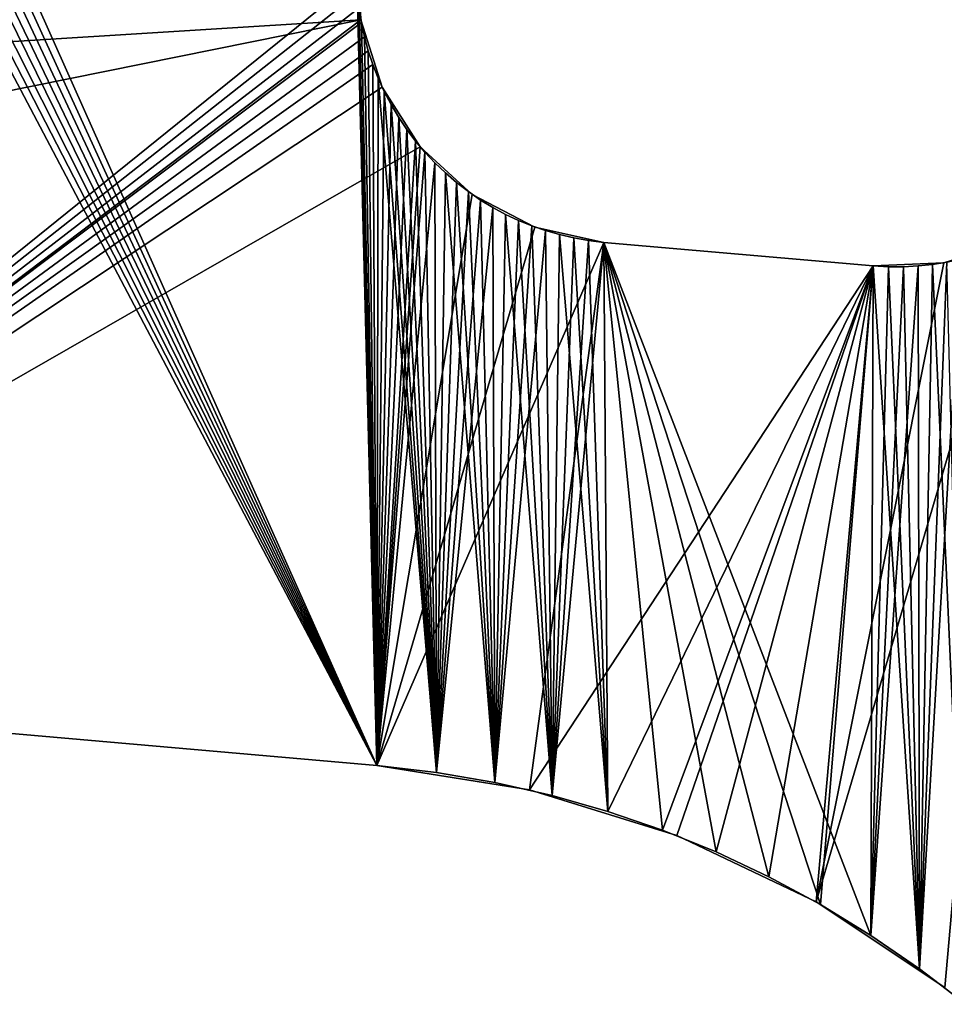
# Model space of a CAD drawing. Header units: millimetres. Extents: x -105 to 105, y -91 to 91.
# Tile 2 of 256: x -99.4 to -94.27, y -77.53 to -72.07. Entities that reach past the tile are written whole.
import ezdxf

# ---------------------------------------------------------------- set-up
doc = ezdxf.new("R2010")
doc.units = ezdxf.units.MM
doc.header["$LTSCALE"] = 22.850203
for name, color, linetype in [('611', 7, 'CONTINUOUS'), ('612', 7, 'CONTINUOUS'), ('631', 7, 'CONTINUOUS'), ('632', 7, 'CONTINUOUS'), ('648', 7, 'CONTINUOUS'), ('650', 7, 'CONTINUOUS'), ('651', 7, 'CONTINUOUS'), ('823', 7, 'CONTINUOUS')]:
    doc.layers.add(name, color=color, linetype=linetype)

msp = doc.modelspace()

# ---------------------------------------------------------------- linework, layer by layer
at = {"layer": '611', "linetype": 'CONTINUOUS'}
for points in [[(-101.9276, -66.799, 7.5), (-97.4148, -76.2025, 7.5), (-101.8232, -66.7944, 7.5), (-101.9276, -66.799, 7.5)], [(-101.8232, -66.7944, 7.5), (-97.4148, -76.2025, 7.5), (-101.7175, -66.7951, 7.5), (-101.8232, -66.7944, 7.5)], [(-101.7175, -66.7951, 7.5), (-97.4148, -76.2025, 7.5), (-101.6106, -66.801, 7.5), (-101.7175, -66.7951, 7.5)], [(-102.3339, -66.8704, 7.5), (-97.4148, -76.2025, 7.5), (-102.2337, -66.8444, 7.5), (-102.3339, -66.8704, 7.5)], [(-102.2337, -66.8444, 7.5), (-97.4148, -76.2025, 7.5), (-102.1329, -66.824, 7.5), (-102.2337, -66.8444, 7.5)], [(-102.1329, -66.824, 7.5), (-97.4148, -76.2025, 7.5), (-102.0309, -66.8089, 7.5), (-102.1329, -66.824, 7.5)], [(-102.0309, -66.8089, 7.5), (-97.4148, -76.2025, 7.5), (-101.9276, -66.799, 7.5), (-102.0309, -66.8089, 7.5)], [(-101.6106, -66.801, 7.5), (-97.4148, -76.2025, 7.5), (-97.5258, -71.837, 7.5), (-101.6106, -66.801, 7.5)], [(-102.395, -75.7668, 7.5), (-97.4148, -76.2025, 7.5), (-102.3339, -66.8704, 7.5), (-102.395, -75.7668, 7.5)], [(-97.5258, -71.837, 7.5), (-97.4148, -76.2025, 7.5), (-97.5216, -71.9188, 7.5), (-97.5258, -71.837, 7.5)], [(-97.5216, -71.9188, 7.5), (-97.4148, -76.2025, 7.5), (-97.5132, -72.0006, 7.5), (-97.5216, -71.9188, 7.5)], [(-97.5132, -72.0006, 7.5), (-97.4148, -76.2025, 7.5), (-97.5006, -72.0817, 7.5), (-97.5132, -72.0006, 7.5)], [(-97.5006, -72.0817, 7.5), (-97.4148, -76.2025, 7.5), (-97.4838, -72.1613, 7.5), (-97.5006, -72.0817, 7.5)], [(-97.4838, -72.1613, 7.5), (-97.4148, -76.2025, 7.5), (-97.463, -72.2389, 7.5), (-97.4838, -72.1613, 7.5)], [(-97.463, -72.2389, 7.5), (-97.4148, -76.2025, 7.5), (-97.4379, -72.3145, 7.5), (-97.463, -72.2389, 7.5)], [(-97.4379, -72.3145, 7.5), (-97.4148, -76.2025, 7.5), (-97.4082, -72.3897, 7.5), (-97.4379, -72.3145, 7.5)], [(-97.4148, -76.2025, 7.5), (-97.0844, -76.2422, 7.5), (-97.4082, -72.3897, 7.5), (-97.4148, -76.2025, 7.5)], [(-97.4082, -72.3897, 7.5), (-97.0844, -76.2422, 7.5), (-97.3741, -72.464, 7.5), (-97.4082, -72.3897, 7.5)], [(-97.3741, -72.464, 7.5), (-97.0844, -76.2422, 7.5), (-97.336, -72.5369, 7.5), (-97.3741, -72.464, 7.5)], [(-97.336, -72.5369, 7.5), (-97.0844, -76.2422, 7.5), (-97.2942, -72.6076, 7.5), (-97.336, -72.5369, 7.5)], [(-97.2942, -72.6076, 7.5), (-97.0844, -76.2422, 7.5), (-97.249, -72.6755, 7.5), (-97.2942, -72.6076, 7.5)], [(-97.249, -72.6755, 7.5), (-97.0844, -76.2422, 7.5), (-97.2008, -72.7401, 7.5), (-97.249, -72.6755, 7.5)], [(-97.2008, -72.7401, 7.5), (-97.0844, -76.2422, 7.5), (-97.1496, -72.8011, 7.5), (-97.2008, -72.7401, 7.5)], [(-97.1496, -72.8011, 7.5), (-97.0844, -76.2422, 7.5), (-97.0944, -72.8597, 7.5), (-97.1496, -72.8011, 7.5)], [(-97.0944, -72.8597, 7.5), (-97.0844, -76.2422, 7.5), (-97.0353, -72.916, 7.5), (-97.0944, -72.8597, 7.5)], [(-97.0844, -76.2422, 7.5), (-96.7608, -76.298, 7.5), (-97.0353, -72.916, 7.5), (-97.0844, -76.2422, 7.5)], [(-97.0353, -72.916, 7.5), (-96.7608, -76.298, 7.5), (-96.973, -72.9695, 7.5), (-97.0353, -72.916, 7.5)], [(-96.973, -72.9695, 7.5), (-96.7608, -76.298, 7.5), (-96.9079, -73.0197, 7.5), (-96.973, -72.9695, 7.5)], [(-96.9079, -73.0197, 7.5), (-96.7608, -76.298, 7.5), (-96.8406, -73.0662, 7.5), (-96.9079, -73.0197, 7.5)], [(-96.8406, -73.0662, 7.5), (-96.7608, -76.298, 7.5), (-96.7717, -73.1085, 7.5), (-96.8406, -73.0662, 7.5)], [(-96.7717, -73.1085, 7.5), (-96.7608, -76.298, 7.5), (-96.7016, -73.1463, 7.5), (-96.7717, -73.1085, 7.5)], [(-96.7608, -76.298, 7.5), (-96.444, -76.3699, 7.5), (-96.7016, -73.1463, 7.5), (-96.7608, -76.298, 7.5)], [(-96.7016, -73.1463, 7.5), (-96.444, -76.3699, 7.5), (-96.6299, -73.18, 7.5), (-96.7016, -73.1463, 7.5)], [(-96.6299, -73.18, 7.5), (-96.444, -76.3699, 7.5), (-96.5561, -73.2098, 7.5), (-96.6299, -73.18, 7.5)], [(-96.5561, -73.2098, 7.5), (-96.444, -76.3699, 7.5), (-96.4804, -73.2358, 7.5), (-96.5561, -73.2098, 7.5)], [(-96.4804, -73.2358, 7.5), (-96.444, -76.3699, 7.5), (-96.4026, -73.2579, 7.5), (-96.4804, -73.2358, 7.5)], [(-96.444, -76.3699, 7.5), (-96.1341, -76.4579, 7.5), (-96.4026, -73.2579, 7.5), (-96.444, -76.3699, 7.5)], [(-96.4026, -73.2579, 7.5), (-96.1341, -76.4579, 7.5), (-96.3229, -73.2761, 7.5), (-96.4026, -73.2579, 7.5)], [(-96.3229, -73.2761, 7.5), (-96.1341, -76.4579, 7.5), (-96.2411, -73.2905, 7.5), (-96.3229, -73.2761, 7.5)], [(-96.1341, -76.4579, 7.5), (-96.1573, -73.3011, 7.5), (-96.2411, -73.2905, 7.5), (-96.1341, -76.4579, 7.5)], [(-94.9555, -76.9747, 7.5), (-94.676, -77.1453, 7.5), (-96.1573, -73.3011, 7.5), (-94.9555, -76.9747, 7.5)], [(-96.1573, -73.3011, 7.5), (-94.676, -77.1453, 7.5), (-94.663, -73.4318, 7.5), (-96.1573, -73.3011, 7.5)], [(-95.2425, -76.8198, 7.5), (-94.9555, -76.9747, 7.5), (-96.1573, -73.3011, 7.5), (-95.2425, -76.8198, 7.5)], [(-95.5345, -76.682, 7.5), (-95.2425, -76.8198, 7.5), (-96.1573, -73.3011, 7.5), (-95.5345, -76.682, 7.5)], [(-95.8309, -76.5619, 7.5), (-95.5345, -76.682, 7.5), (-96.1573, -73.3011, 7.5), (-95.8309, -76.5619, 7.5)], [(-96.1341, -76.4579, 7.5), (-95.8309, -76.5619, 7.5), (-96.1573, -73.3011, 7.5), (-96.1341, -76.4579, 7.5)], [(-94.676, -77.1453, 7.5), (-94.4064, -77.33, 7.5), (-94.663, -73.4318, 7.5), (-94.676, -77.1453, 7.5)], [(-94.663, -73.4318, 7.5), (-94.4064, -77.33, 7.5), (-94.5787, -73.436, 7.5), (-94.663, -73.4318, 7.5)], [(-94.5787, -73.436, 7.5), (-94.4064, -77.33, 7.5), (-94.4957, -73.436, 7.5), (-94.5787, -73.436, 7.5)], [(-94.4957, -73.436, 7.5), (-94.4064, -77.33, 7.5), (-94.414, -73.4319, 7.5), (-94.4957, -73.436, 7.5)], [(-94.414, -73.4319, 7.5), (-94.4064, -77.33, 7.5), (-94.3336, -73.4236, 7.5), (-94.414, -73.4319, 7.5)], [(-94.4064, -77.33, 7.5), (-94.149, -77.5275, 7.5), (-94.3336, -73.4236, 7.5), (-94.4064, -77.33, 7.5)], [(-94.3336, -73.4236, 7.5), (-94.149, -77.5275, 7.5), (-94.2544, -73.4112, 7.5), (-94.3336, -73.4236, 7.5)]]:
    msp.add_3dface(points, dxfattribs=at)
at = {"layer": '612', "linetype": 'CONTINUOUS'}
for points in [[(-102.395, -75.7668, 2.5), (-101.6106, -66.801, 2.5), (-97.5258, -71.837, 2.5), (-102.395, -75.7668, 2.5)], [(-97.5216, -71.9188, 2.5), (-102.395, -75.7668, 2.5), (-97.5258, -71.837, 2.5), (-97.5216, -71.9188, 2.5)], [(-97.5132, -72.0006, 2.5), (-102.395, -75.7668, 2.5), (-97.5216, -71.9188, 2.5), (-97.5132, -72.0006, 2.5)], [(-97.5006, -72.0817, 2.5), (-102.395, -75.7668, 2.5), (-97.5132, -72.0006, 2.5), (-97.5006, -72.0817, 2.5)], [(-97.4838, -72.1613, 2.5), (-102.395, -75.7668, 2.5), (-97.5006, -72.0817, 2.5), (-97.4838, -72.1613, 2.5)], [(-97.463, -72.2389, 2.5), (-102.395, -75.7668, 2.5), (-97.4838, -72.1613, 2.5), (-97.463, -72.2389, 2.5)], [(-97.4379, -72.3145, 2.5), (-102.395, -75.7668, 2.5), (-97.463, -72.2389, 2.5), (-97.4379, -72.3145, 2.5)], [(-97.4148, -76.2025, 2.5), (-102.395, -75.7668, 2.5), (-97.4379, -72.3145, 2.5), (-97.4148, -76.2025, 2.5)], [(-97.4082, -72.3897, 2.5), (-97.4148, -76.2025, 2.5), (-97.4379, -72.3145, 2.5), (-97.4082, -72.3897, 2.5)], [(-97.3741, -72.464, 2.5), (-97.4148, -76.2025, 2.5), (-97.4082, -72.3897, 2.5), (-97.3741, -72.464, 2.5)], [(-97.336, -72.5369, 2.5), (-97.4148, -76.2025, 2.5), (-97.3741, -72.464, 2.5), (-97.336, -72.5369, 2.5)], [(-97.2942, -72.6076, 2.5), (-97.4148, -76.2025, 2.5), (-97.336, -72.5369, 2.5), (-97.2942, -72.6076, 2.5)], [(-97.249, -72.6755, 2.5), (-97.4148, -76.2025, 2.5), (-97.2942, -72.6076, 2.5), (-97.249, -72.6755, 2.5)], [(-97.2008, -72.7401, 2.5), (-97.4148, -76.2025, 2.5), (-97.249, -72.6755, 2.5), (-97.2008, -72.7401, 2.5)], [(-97.1496, -72.8011, 2.5), (-97.4148, -76.2025, 2.5), (-97.2008, -72.7401, 2.5), (-97.1496, -72.8011, 2.5)], [(-97.0944, -72.8597, 2.5), (-97.4148, -76.2025, 2.5), (-97.1496, -72.8011, 2.5), (-97.0944, -72.8597, 2.5)], [(-97.0844, -76.2422, 2.5), (-97.4148, -76.2025, 2.5), (-97.0944, -72.8597, 2.5), (-97.0844, -76.2422, 2.5)], [(-97.0353, -72.916, 2.5), (-97.0844, -76.2422, 2.5), (-97.0944, -72.8597, 2.5), (-97.0353, -72.916, 2.5)], [(-96.973, -72.9695, 2.5), (-97.0844, -76.2422, 2.5), (-97.0353, -72.916, 2.5), (-96.973, -72.9695, 2.5)], [(-96.9079, -73.0197, 2.5), (-97.0844, -76.2422, 2.5), (-96.973, -72.9695, 2.5), (-96.9079, -73.0197, 2.5)], [(-96.8406, -73.0662, 2.5), (-97.0844, -76.2422, 2.5), (-96.9079, -73.0197, 2.5), (-96.8406, -73.0662, 2.5)], [(-96.7717, -73.1085, 2.5), (-97.0844, -76.2422, 2.5), (-96.8406, -73.0662, 2.5), (-96.7717, -73.1085, 2.5)], [(-96.7608, -76.298, 2.5), (-97.0844, -76.2422, 2.5), (-96.7717, -73.1085, 2.5), (-96.7608, -76.298, 2.5)], [(-96.7016, -73.1463, 2.5), (-96.7608, -76.298, 2.5), (-96.7717, -73.1085, 2.5), (-96.7016, -73.1463, 2.5)], [(-96.6299, -73.18, 2.5), (-96.7608, -76.298, 2.5), (-96.7016, -73.1463, 2.5), (-96.6299, -73.18, 2.5)], [(-96.5561, -73.2098, 2.5), (-96.7608, -76.298, 2.5), (-96.6299, -73.18, 2.5), (-96.5561, -73.2098, 2.5)], [(-96.4804, -73.2358, 2.5), (-96.7608, -76.298, 2.5), (-96.5561, -73.2098, 2.5), (-96.4804, -73.2358, 2.5)], [(-96.444, -76.3699, 2.5), (-96.7608, -76.298, 2.5), (-96.4804, -73.2358, 2.5), (-96.444, -76.3699, 2.5)], [(-96.4026, -73.2579, 2.5), (-96.444, -76.3699, 2.5), (-96.4804, -73.2358, 2.5), (-96.4026, -73.2579, 2.5)], [(-96.3229, -73.2761, 2.5), (-96.444, -76.3699, 2.5), (-96.4026, -73.2579, 2.5), (-96.3229, -73.2761, 2.5)], [(-96.2411, -73.2905, 2.5), (-96.444, -76.3699, 2.5), (-96.3229, -73.2761, 2.5), (-96.2411, -73.2905, 2.5)], [(-96.1573, -73.3011, 2.5), (-96.444, -76.3699, 2.5), (-96.2411, -73.2905, 2.5), (-96.1573, -73.3011, 2.5)], [(-96.1341, -76.4579, 2.5), (-96.444, -76.3699, 2.5), (-96.1573, -73.3011, 2.5), (-96.1341, -76.4579, 2.5)], [(-96.1341, -76.4579, 2.5), (-96.1573, -73.3011, 2.5), (-94.663, -73.4318, 2.5), (-96.1341, -76.4579, 2.5)], [(-94.149, -77.5275, 2.5), (-94.4064, -77.33, 2.5), (-94.1766, -73.3946, 2.5), (-94.149, -77.5275, 2.5)], [(-94.1766, -73.3946, 2.5), (-94.4064, -77.33, 2.5), (-94.2544, -73.4112, 2.5), (-94.1766, -73.3946, 2.5)], [(-95.8309, -76.5619, 2.5), (-96.1341, -76.4579, 2.5), (-94.663, -73.4318, 2.5), (-95.8309, -76.5619, 2.5)], [(-95.5345, -76.682, 2.5), (-95.8309, -76.5619, 2.5), (-94.663, -73.4318, 2.5), (-95.5345, -76.682, 2.5)], [(-95.2425, -76.8198, 2.5), (-95.5345, -76.682, 2.5), (-94.663, -73.4318, 2.5), (-95.2425, -76.8198, 2.5)], [(-94.9555, -76.9747, 2.5), (-95.2425, -76.8198, 2.5), (-94.663, -73.4318, 2.5), (-94.9555, -76.9747, 2.5)], [(-94.676, -77.1453, 2.5), (-94.9555, -76.9747, 2.5), (-94.663, -73.4318, 2.5), (-94.676, -77.1453, 2.5)], [(-94.5787, -73.436, 2.5), (-94.676, -77.1453, 2.5), (-94.663, -73.4318, 2.5), (-94.5787, -73.436, 2.5)], [(-94.4064, -77.33, 2.5), (-94.676, -77.1453, 2.5), (-94.414, -73.4319, 2.5), (-94.4064, -77.33, 2.5)], [(-94.414, -73.4319, 2.5), (-94.676, -77.1453, 2.5), (-94.4957, -73.436, 2.5), (-94.414, -73.4319, 2.5)], [(-94.4957, -73.436, 2.5), (-94.676, -77.1453, 2.5), (-94.5787, -73.436, 2.5), (-94.4957, -73.436, 2.5)], [(-94.3336, -73.4236, 2.5), (-94.4064, -77.33, 2.5), (-94.414, -73.4319, 2.5), (-94.3336, -73.4236, 2.5)], [(-94.2544, -73.4112, 2.5), (-94.4064, -77.33, 2.5), (-94.3336, -73.4236, 2.5), (-94.2544, -73.4112, 2.5)]]:
    msp.add_3dface(points, dxfattribs=at)
at = {"layer": '631', "linetype": 'CONTINUOUS'}
for points in [[(-97.0844, -76.2422, 7.5), (-97.4148, -76.2025, 7.5), (-97.0844, -76.2422, 2.5), (-97.0844, -76.2422, 7.5)], [(-97.4148, -76.2025, 7.5), (-97.4148, -76.2025, 2.5), (-97.0844, -76.2422, 2.5), (-97.4148, -76.2025, 7.5)], [(-96.7608, -76.298, 7.5), (-97.0844, -76.2422, 7.5), (-96.7608, -76.298, 2.5), (-96.7608, -76.298, 7.5)], [(-97.0844, -76.2422, 7.5), (-97.0844, -76.2422, 2.5), (-96.7608, -76.298, 2.5), (-97.0844, -76.2422, 7.5)], [(-96.444, -76.3699, 7.5), (-96.7608, -76.298, 7.5), (-96.444, -76.3699, 2.5), (-96.444, -76.3699, 7.5)], [(-96.7608, -76.298, 7.5), (-96.7608, -76.298, 2.5), (-96.444, -76.3699, 2.5), (-96.7608, -76.298, 7.5)], [(-96.1341, -76.4579, 7.5), (-96.444, -76.3699, 7.5), (-96.1341, -76.4579, 2.5), (-96.1341, -76.4579, 7.5)], [(-96.444, -76.3699, 7.5), (-96.444, -76.3699, 2.5), (-96.1341, -76.4579, 2.5), (-96.444, -76.3699, 7.5)], [(-95.8309, -76.5619, 7.5), (-96.1341, -76.4579, 7.5), (-95.8309, -76.5619, 2.5), (-95.8309, -76.5619, 7.5)], [(-96.1341, -76.4579, 7.5), (-96.1341, -76.4579, 2.5), (-95.8309, -76.5619, 2.5), (-96.1341, -76.4579, 7.5)], [(-95.5345, -76.682, 7.5), (-95.8309, -76.5619, 7.5), (-95.5345, -76.682, 2.5), (-95.5345, -76.682, 7.5)], [(-95.8309, -76.5619, 7.5), (-95.8309, -76.5619, 2.5), (-95.5345, -76.682, 2.5), (-95.8309, -76.5619, 7.5)], [(-95.2425, -76.8198, 7.5), (-95.5345, -76.682, 7.5), (-95.2425, -76.8198, 2.5), (-95.2425, -76.8198, 7.5)], [(-95.5345, -76.682, 7.5), (-95.5345, -76.682, 2.5), (-95.2425, -76.8198, 2.5), (-95.5345, -76.682, 7.5)], [(-94.9555, -76.9747, 7.5), (-95.2425, -76.8198, 7.5), (-94.9555, -76.9747, 2.5), (-94.9555, -76.9747, 7.5)], [(-95.2425, -76.8198, 7.5), (-95.2425, -76.8198, 2.5), (-94.9555, -76.9747, 2.5), (-95.2425, -76.8198, 7.5)], [(-94.676, -77.1453, 7.5), (-94.9555, -76.9747, 7.5), (-94.676, -77.1453, 2.5), (-94.676, -77.1453, 7.5)], [(-94.9555, -76.9747, 7.5), (-94.9555, -76.9747, 2.5), (-94.676, -77.1453, 2.5), (-94.9555, -76.9747, 7.5)], [(-94.4064, -77.33, 7.5), (-94.676, -77.1453, 7.5), (-94.4064, -77.33, 2.5), (-94.4064, -77.33, 7.5)], [(-94.676, -77.1453, 7.5), (-94.676, -77.1453, 2.5), (-94.4064, -77.33, 2.5), (-94.676, -77.1453, 7.5)], [(-94.149, -77.5275, 7.5), (-94.4064, -77.33, 7.5), (-94.149, -77.5275, 2.5), (-94.149, -77.5275, 7.5)], [(-94.4064, -77.33, 7.5), (-94.4064, -77.33, 2.5), (-94.149, -77.5275, 2.5), (-94.4064, -77.33, 7.5)]]:
    msp.add_3dface(points, dxfattribs=at)
at = {"layer": '632', "linetype": 'CONTINUOUS'}
for points in [[(-97.4148, -76.2025, 7.5), (-102.395, -75.7668, 7.5), (-102.395, -75.7668, 2.5), (-97.4148, -76.2025, 7.5)], [(-97.4148, -76.2025, 7.5), (-102.395, -75.7668, 2.5), (-97.4148, -76.2025, 2.5), (-97.4148, -76.2025, 7.5)]]:
    msp.add_3dface(points, dxfattribs=at)
at = {"layer": '648', "linetype": 'CONTINUOUS'}
for points in [[(-97.5132, -72.0006, 7.5), (-97.5006, -72.0817, 7.5), (-97.5132, -72.0006, 2.5), (-97.5132, -72.0006, 7.5)], [(-97.5006, -72.0817, 7.5), (-97.5006, -72.0817, 2.5), (-97.5132, -72.0006, 2.5), (-97.5006, -72.0817, 7.5)], [(-97.5006, -72.0817, 7.5), (-97.4838, -72.1613, 7.5), (-97.5006, -72.0817, 2.5), (-97.5006, -72.0817, 7.5)], [(-97.4838, -72.1613, 7.5), (-97.4838, -72.1613, 2.5), (-97.5006, -72.0817, 2.5), (-97.4838, -72.1613, 7.5)], [(-97.4838, -72.1613, 7.5), (-97.463, -72.2389, 7.5), (-97.4838, -72.1613, 2.5), (-97.4838, -72.1613, 7.5)], [(-97.463, -72.2389, 7.5), (-97.463, -72.2389, 2.5), (-97.4838, -72.1613, 2.5), (-97.463, -72.2389, 7.5)], [(-97.463, -72.2389, 7.5), (-97.4379, -72.3145, 7.5), (-97.463, -72.2389, 2.5), (-97.463, -72.2389, 7.5)], [(-97.4379, -72.3145, 7.5), (-97.4379, -72.3145, 2.5), (-97.463, -72.2389, 2.5), (-97.4379, -72.3145, 7.5)], [(-97.4379, -72.3145, 7.5), (-97.4082, -72.3897, 7.5), (-97.4379, -72.3145, 2.5), (-97.4379, -72.3145, 7.5)], [(-97.4082, -72.3897, 7.5), (-97.4082, -72.3897, 2.5), (-97.4379, -72.3145, 2.5), (-97.4082, -72.3897, 7.5)], [(-97.4082, -72.3897, 7.5), (-97.3741, -72.464, 7.5), (-97.4082, -72.3897, 2.5), (-97.4082, -72.3897, 7.5)], [(-97.3741, -72.464, 7.5), (-97.3741, -72.464, 2.5), (-97.4082, -72.3897, 2.5), (-97.3741, -72.464, 7.5)], [(-97.3741, -72.464, 7.5), (-97.336, -72.5369, 7.5), (-97.3741, -72.464, 2.5), (-97.3741, -72.464, 7.5)], [(-97.336, -72.5369, 7.5), (-97.336, -72.5369, 2.5), (-97.3741, -72.464, 2.5), (-97.336, -72.5369, 7.5)], [(-97.336, -72.5369, 7.5), (-97.2942, -72.6076, 7.5), (-97.336, -72.5369, 2.5), (-97.336, -72.5369, 7.5)], [(-97.2942, -72.6076, 7.5), (-97.2942, -72.6076, 2.5), (-97.336, -72.5369, 2.5), (-97.2942, -72.6076, 7.5)], [(-97.2942, -72.6076, 7.5), (-97.249, -72.6755, 7.5), (-97.2942, -72.6076, 2.5), (-97.2942, -72.6076, 7.5)], [(-97.249, -72.6755, 7.5), (-97.249, -72.6755, 2.5), (-97.2942, -72.6076, 2.5), (-97.249, -72.6755, 7.5)], [(-97.249, -72.6755, 7.5), (-97.2008, -72.7401, 7.5), (-97.249, -72.6755, 2.5), (-97.249, -72.6755, 7.5)], [(-97.2008, -72.7401, 7.5), (-97.2008, -72.7401, 2.5), (-97.249, -72.6755, 2.5), (-97.2008, -72.7401, 7.5)], [(-97.2008, -72.7401, 7.5), (-97.1496, -72.8011, 7.5), (-97.2008, -72.7401, 2.5), (-97.2008, -72.7401, 7.5)], [(-97.1496, -72.8011, 7.5), (-97.1496, -72.8011, 2.5), (-97.2008, -72.7401, 2.5), (-97.1496, -72.8011, 7.5)], [(-97.1496, -72.8011, 7.5), (-97.0944, -72.8597, 7.5), (-97.1496, -72.8011, 2.5), (-97.1496, -72.8011, 7.5)], [(-97.0944, -72.8597, 7.5), (-97.0944, -72.8597, 2.5), (-97.1496, -72.8011, 2.5), (-97.0944, -72.8597, 7.5)], [(-97.0944, -72.8597, 7.5), (-97.0353, -72.916, 7.5), (-97.0944, -72.8597, 2.5), (-97.0944, -72.8597, 7.5)], [(-97.0353, -72.916, 7.5), (-97.0353, -72.916, 2.5), (-97.0944, -72.8597, 2.5), (-97.0353, -72.916, 7.5)], [(-97.0353, -72.916, 7.5), (-96.973, -72.9695, 7.5), (-97.0353, -72.916, 2.5), (-97.0353, -72.916, 7.5)], [(-96.973, -72.9695, 7.5), (-96.973, -72.9695, 2.5), (-97.0353, -72.916, 2.5), (-96.973, -72.9695, 7.5)], [(-96.973, -72.9695, 7.5), (-96.9079, -73.0197, 7.5), (-96.973, -72.9695, 2.5), (-96.973, -72.9695, 7.5)], [(-96.9079, -73.0197, 7.5), (-96.9079, -73.0197, 2.5), (-96.973, -72.9695, 2.5), (-96.9079, -73.0197, 7.5)], [(-96.9079, -73.0197, 7.5), (-96.8406, -73.0662, 7.5), (-96.9079, -73.0197, 2.5), (-96.9079, -73.0197, 7.5)], [(-96.8406, -73.0662, 7.5), (-96.8406, -73.0662, 2.5), (-96.9079, -73.0197, 2.5), (-96.8406, -73.0662, 7.5)], [(-96.8406, -73.0662, 7.5), (-96.7717, -73.1085, 7.5), (-96.8406, -73.0662, 2.5), (-96.8406, -73.0662, 7.5)], [(-96.7717, -73.1085, 7.5), (-96.7717, -73.1085, 2.5), (-96.8406, -73.0662, 2.5), (-96.7717, -73.1085, 7.5)], [(-96.7717, -73.1085, 7.5), (-96.7016, -73.1463, 7.5), (-96.7717, -73.1085, 2.5), (-96.7717, -73.1085, 7.5)], [(-96.7016, -73.1463, 7.5), (-96.7016, -73.1463, 2.5), (-96.7717, -73.1085, 2.5), (-96.7016, -73.1463, 7.5)], [(-96.7016, -73.1463, 7.5), (-96.6299, -73.18, 7.5), (-96.7016, -73.1463, 2.5), (-96.7016, -73.1463, 7.5)], [(-96.6299, -73.18, 7.5), (-96.6299, -73.18, 2.5), (-96.7016, -73.1463, 2.5), (-96.6299, -73.18, 7.5)], [(-96.6299, -73.18, 7.5), (-96.5561, -73.2098, 7.5), (-96.6299, -73.18, 2.5), (-96.6299, -73.18, 7.5)], [(-96.5561, -73.2098, 7.5), (-96.5561, -73.2098, 2.5), (-96.6299, -73.18, 2.5), (-96.5561, -73.2098, 7.5)], [(-96.5561, -73.2098, 7.5), (-96.4804, -73.2358, 7.5), (-96.5561, -73.2098, 2.5), (-96.5561, -73.2098, 7.5)], [(-96.4804, -73.2358, 7.5), (-96.4804, -73.2358, 2.5), (-96.5561, -73.2098, 2.5), (-96.4804, -73.2358, 7.5)], [(-96.4804, -73.2358, 7.5), (-96.4026, -73.2579, 7.5), (-96.4804, -73.2358, 2.5), (-96.4804, -73.2358, 7.5)], [(-96.4026, -73.2579, 7.5), (-96.4026, -73.2579, 2.5), (-96.4804, -73.2358, 2.5), (-96.4026, -73.2579, 7.5)], [(-96.4026, -73.2579, 7.5), (-96.3229, -73.2761, 7.5), (-96.4026, -73.2579, 2.5), (-96.4026, -73.2579, 7.5)], [(-96.3229, -73.2761, 7.5), (-96.3229, -73.2761, 2.5), (-96.4026, -73.2579, 2.5), (-96.3229, -73.2761, 7.5)], [(-96.3229, -73.2761, 7.5), (-96.2411, -73.2905, 7.5), (-96.3229, -73.2761, 2.5), (-96.3229, -73.2761, 7.5)], [(-96.2411, -73.2905, 7.5), (-96.2411, -73.2905, 2.5), (-96.3229, -73.2761, 2.5), (-96.2411, -73.2905, 7.5)], [(-96.2411, -73.2905, 7.5), (-96.1573, -73.3011, 7.5), (-96.2411, -73.2905, 2.5), (-96.2411, -73.2905, 7.5)], [(-96.1573, -73.3011, 7.5), (-96.1573, -73.3011, 2.5), (-96.2411, -73.2905, 2.5), (-96.1573, -73.3011, 7.5)]]:
    msp.add_3dface(points, dxfattribs=at)
at = {"layer": '650', "linetype": 'CONTINUOUS'}
for points in [[(-94.663, -73.4318, 7.5), (-94.5787, -73.436, 7.5), (-94.663, -73.4318, 2.5), (-94.663, -73.4318, 7.5)], [(-94.5787, -73.436, 7.5), (-94.5787, -73.436, 2.5), (-94.663, -73.4318, 2.5), (-94.5787, -73.436, 7.5)], [(-94.5787, -73.436, 7.5), (-94.4957, -73.436, 7.5), (-94.5787, -73.436, 2.5), (-94.5787, -73.436, 7.5)], [(-94.4957, -73.436, 7.5), (-94.4957, -73.436, 2.5), (-94.5787, -73.436, 2.5), (-94.4957, -73.436, 7.5)], [(-94.4957, -73.436, 7.5), (-94.414, -73.4319, 7.5), (-94.4957, -73.436, 2.5), (-94.4957, -73.436, 7.5)], [(-94.414, -73.4319, 7.5), (-94.414, -73.4319, 2.5), (-94.4957, -73.436, 2.5), (-94.414, -73.4319, 7.5)], [(-94.414, -73.4319, 7.5), (-94.3336, -73.4236, 7.5), (-94.414, -73.4319, 2.5), (-94.414, -73.4319, 7.5)], [(-94.3336, -73.4236, 7.5), (-94.3336, -73.4236, 2.5), (-94.414, -73.4319, 2.5), (-94.3336, -73.4236, 7.5)], [(-94.3336, -73.4236, 7.5), (-94.2544, -73.4112, 7.5), (-94.3336, -73.4236, 2.5), (-94.3336, -73.4236, 7.5)], [(-94.2544, -73.4112, 7.5), (-94.2544, -73.4112, 2.5), (-94.3336, -73.4236, 2.5), (-94.2544, -73.4112, 7.5)]]:
    msp.add_3dface(points, dxfattribs=at)
at = {"layer": '651', "linetype": 'CONTINUOUS'}
for points in [[(-96.1573, -73.3011, 7.5), (-94.663, -73.4318, 7.5), (-94.663, -73.4318, 2.5), (-96.1573, -73.3011, 7.5)], [(-96.1573, -73.3011, 2.5), (-96.1573, -73.3011, 7.5), (-94.663, -73.4318, 2.5), (-96.1573, -73.3011, 2.5)]]:
    msp.add_3dface(points, dxfattribs=at)
at = {"layer": '823', "linetype": 'CONTINUOUS'}
for points in [[(-97.5209, -71.676, 2.5), (-104.4972, -72.5025, 2.5), (-104.5217, -71.5445, 2.5), (-97.5209, -71.676, 2.5)], [(-97.5209, -71.676, 7.5), (-104.5217, -71.5445, 7.5), (-104.4972, -72.5025, 7.5), (-97.5209, -71.676, 7.5)], [(-97.5038, -72.0673, 2.5), (-104.4972, -72.5025, 2.5), (-97.5209, -71.676, 2.5), (-97.5038, -72.0673, 2.5)], [(-97.5209, -71.676, 7.5), (-104.4972, -72.5025, 7.5), (-97.5038, -72.0673, 7.5), (-97.5209, -71.676, 7.5)], [(-97.5038, -72.0673, 7.5), (-97.5038, -72.0673, 2.5), (-97.5209, -71.676, 7.5), (-97.5038, -72.0673, 7.5)], [(-97.5209, -71.676, 7.5), (-97.5038, -72.0673, 2.5), (-97.5209, -71.676, 2.5), (-97.5209, -71.676, 7.5)], [(-97.5038, -72.0673, 2.5), (-104.365, -73.4517, 2.5), (-104.4972, -72.5025, 2.5), (-97.5038, -72.0673, 2.5)], [(-97.5038, -72.0673, 7.5), (-104.4972, -72.5025, 7.5), (-104.365, -73.4517, 7.5), (-97.5038, -72.0673, 7.5)], [(-97.5038, -72.0673, 2.5), (-102.395, -75.7668, 2.5), (-104.365, -73.4517, 2.5), (-97.5038, -72.0673, 2.5)], [(-97.5038, -72.0673, 7.5), (-104.365, -73.4517, 7.5), (-102.395, -75.7668, 7.5), (-97.5038, -72.0673, 7.5)], [(-97.386, -72.4407, 2.5), (-102.395, -75.7668, 2.5), (-97.5038, -72.0673, 2.5), (-97.386, -72.4407, 2.5)], [(-102.395, -75.7668, 7.5), (-97.386, -72.4407, 7.5), (-97.5038, -72.0673, 7.5), (-102.395, -75.7668, 7.5)], [(-97.386, -72.4407, 7.5), (-97.386, -72.4407, 2.5), (-97.5038, -72.0673, 7.5), (-97.386, -72.4407, 7.5)], [(-97.5038, -72.0673, 7.5), (-97.386, -72.4407, 2.5), (-97.5038, -72.0673, 2.5), (-97.5038, -72.0673, 7.5)], [(-97.1757, -72.771, 2.5), (-102.395, -75.7668, 2.5), (-97.386, -72.4407, 2.5), (-97.1757, -72.771, 2.5)], [(-102.395, -75.7668, 7.5), (-97.1757, -72.771, 7.5), (-97.386, -72.4407, 7.5), (-102.395, -75.7668, 7.5)], [(-97.1757, -72.771, 7.5), (-97.1757, -72.771, 2.5), (-97.386, -72.4407, 7.5), (-97.1757, -72.771, 7.5)], [(-97.386, -72.4407, 7.5), (-97.1757, -72.771, 2.5), (-97.386, -72.4407, 2.5), (-97.386, -72.4407, 7.5)], [(-97.1757, -72.771, 2.5), (-97.4148, -76.2025, 2.5), (-102.395, -75.7668, 2.5), (-97.1757, -72.771, 2.5)], [(-97.4148, -76.2025, 7.5), (-97.1757, -72.771, 7.5), (-102.395, -75.7668, 7.5), (-97.4148, -76.2025, 7.5)], [(-96.8869, -73.0355, 2.5), (-97.4148, -76.2025, 2.5), (-97.1757, -72.771, 2.5), (-96.8869, -73.0355, 2.5)], [(-96.8869, -73.0355, 7.5), (-97.1757, -72.771, 7.5), (-97.4148, -76.2025, 7.5), (-96.8869, -73.0355, 7.5)], [(-96.8869, -73.0355, 7.5), (-96.8869, -73.0355, 2.5), (-97.1757, -72.771, 7.5), (-96.8869, -73.0355, 7.5)], [(-97.1757, -72.771, 7.5), (-96.8869, -73.0355, 2.5), (-97.1757, -72.771, 2.5), (-97.1757, -72.771, 7.5)], [(-96.5396, -73.2163, 2.5), (-97.4148, -76.2025, 2.5), (-96.8869, -73.0355, 2.5), (-96.5396, -73.2163, 2.5)], [(-97.4148, -76.2025, 7.5), (-96.5396, -73.2163, 7.5), (-96.8869, -73.0355, 7.5), (-97.4148, -76.2025, 7.5)], [(-96.5396, -73.2163, 7.5), (-96.5396, -73.2163, 2.5), (-96.8869, -73.0355, 7.5), (-96.5396, -73.2163, 7.5)], [(-96.8869, -73.0355, 7.5), (-96.5396, -73.2163, 2.5), (-96.8869, -73.0355, 2.5), (-96.8869, -73.0355, 7.5)], [(-96.1573, -73.3011, 2.5), (-97.4148, -76.2025, 2.5), (-96.5396, -73.2163, 2.5), (-96.1573, -73.3011, 2.5)], [(-97.4148, -76.2025, 7.5), (-96.1573, -73.3011, 7.5), (-96.5396, -73.2163, 7.5), (-97.4148, -76.2025, 7.5)], [(-96.1573, -73.3011, 7.5), (-96.1573, -73.3011, 2.5), (-96.5396, -73.2163, 7.5), (-96.1573, -73.3011, 7.5)], [(-96.5396, -73.2163, 7.5), (-96.1573, -73.3011, 2.5), (-96.5396, -73.2163, 2.5), (-96.5396, -73.2163, 7.5)], [(-96.1573, -73.3011, 2.5), (-96.5695, -76.3378, 2.5), (-97.4148, -76.2025, 2.5), (-96.1573, -73.3011, 2.5)], [(-96.5695, -76.3378, 7.5), (-96.1573, -73.3011, 7.5), (-97.4148, -76.2025, 7.5), (-96.5695, -76.3378, 7.5)], [(-94.663, -73.4318, 2.5), (-96.5695, -76.3378, 2.5), (-96.1573, -73.3011, 2.5), (-94.663, -73.4318, 2.5)], [(-96.1573, -73.3011, 7.5), (-96.5695, -76.3378, 7.5), (-94.663, -73.4318, 7.5), (-96.1573, -73.3011, 7.5)], [(-94.663, -73.4318, 2.5), (-96.1573, -73.3011, 2.5), (-94.663, -73.4318, 7.5), (-94.663, -73.4318, 2.5)], [(-94.663, -73.4318, 7.5), (-96.1573, -73.3011, 2.5), (-96.1573, -73.3011, 7.5), (-94.663, -73.4318, 7.5)], [(-93.8984, -73.297, 2.5), (-94.2663, -77.4341, 2.5), (-94.9791, -76.9599, 2.5), (-93.8984, -73.297, 2.5)], [(-93.8984, -73.297, 2.5), (-94.9791, -76.9599, 2.5), (-94.2718, -73.4147, 2.5), (-93.8984, -73.297, 2.5)], [(-94.2718, -73.4147, 7.5), (-94.9791, -76.9599, 7.5), (-93.8984, -73.297, 7.5), (-94.2718, -73.4147, 7.5)], [(-93.8984, -73.297, 7.5), (-94.9791, -76.9599, 7.5), (-94.2663, -77.4341, 7.5), (-93.8984, -73.297, 7.5)], [(-93.8984, -73.297, 7.5), (-93.8984, -73.297, 2.5), (-94.2718, -73.4147, 7.5), (-93.8984, -73.297, 7.5)], [(-94.2718, -73.4147, 7.5), (-93.8984, -73.297, 2.5), (-94.2718, -73.4147, 2.5), (-94.2718, -73.4147, 7.5)], [(-94.663, -73.4318, 2.5), (-95.752, -76.592, 2.5), (-96.5695, -76.3378, 2.5), (-94.663, -73.4318, 2.5)], [(-94.663, -73.4318, 7.5), (-96.5695, -76.3378, 7.5), (-95.752, -76.592, 7.5), (-94.663, -73.4318, 7.5)], [(-94.663, -73.4318, 2.5), (-94.9791, -76.9599, 2.5), (-95.752, -76.592, 2.5), (-94.663, -73.4318, 2.5)], [(-94.663, -73.4318, 7.5), (-95.752, -76.592, 7.5), (-94.9791, -76.9599, 7.5), (-94.663, -73.4318, 7.5)], [(-94.2718, -73.4147, 2.5), (-94.9791, -76.9599, 2.5), (-94.663, -73.4318, 2.5), (-94.2718, -73.4147, 2.5)], [(-94.2718, -73.4147, 7.5), (-94.663, -73.4318, 7.5), (-94.9791, -76.9599, 7.5), (-94.2718, -73.4147, 7.5)], [(-94.2718, -73.4147, 7.5), (-94.2718, -73.4147, 2.5), (-94.663, -73.4318, 7.5), (-94.2718, -73.4147, 7.5)], [(-94.663, -73.4318, 7.5), (-94.2718, -73.4147, 2.5), (-94.663, -73.4318, 2.5), (-94.663, -73.4318, 7.5)], [(-102.395, -75.7668, 2.5), (-97.4148, -76.2025, 2.5), (-102.395, -75.7668, 7.5), (-102.395, -75.7668, 2.5)], [(-102.395, -75.7668, 7.5), (-97.4148, -76.2025, 2.5), (-97.4148, -76.2025, 7.5), (-102.395, -75.7668, 7.5)], [(-97.4148, -76.2025, 7.5), (-97.4148, -76.2025, 2.5), (-96.5695, -76.3378, 7.5), (-97.4148, -76.2025, 7.5)], [(-96.5695, -76.3378, 7.5), (-97.4148, -76.2025, 2.5), (-96.5695, -76.3378, 2.5), (-96.5695, -76.3378, 7.5)], [(-96.5695, -76.3378, 7.5), (-96.5695, -76.3378, 2.5), (-95.752, -76.592, 7.5), (-96.5695, -76.3378, 7.5)], [(-95.752, -76.592, 7.5), (-96.5695, -76.3378, 2.5), (-95.752, -76.592, 2.5), (-95.752, -76.592, 7.5)], [(-95.752, -76.592, 7.5), (-95.752, -76.592, 2.5), (-94.9791, -76.9599, 7.5), (-95.752, -76.592, 7.5)], [(-94.9791, -76.9599, 7.5), (-95.752, -76.592, 2.5), (-94.9791, -76.9599, 2.5), (-94.9791, -76.9599, 7.5)], [(-94.9791, -76.9599, 7.5), (-94.9791, -76.9599, 2.5), (-94.2663, -77.4341, 7.5), (-94.9791, -76.9599, 7.5)], [(-94.2663, -77.4341, 7.5), (-94.9791, -76.9599, 2.5), (-94.2663, -77.4341, 2.5), (-94.2663, -77.4341, 7.5)]]:
    msp.add_3dface(points, dxfattribs=at)

doc.saveas('drawing.dxf')
